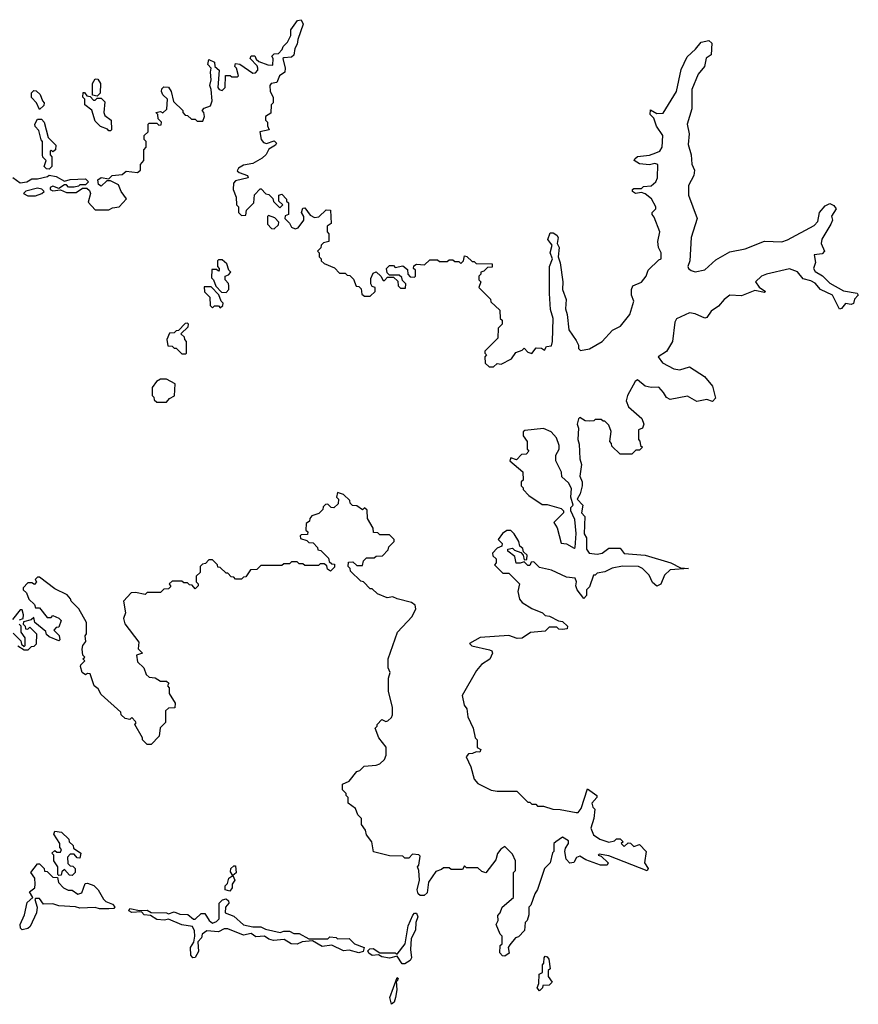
# Model space of a CAD drawing. Extents: x 2737564 to 2859580, y 876530 to 1012372.
# Tile 14 of 110: x 2821132 to 2825492, y 896040 to 901158. Entities that reach past the tile are written whole.
import ezdxf

# ---------------------------------------------------------------- set-up
doc = ezdxf.new("R2010")
doc.units = 0

msp = doc.modelspace()

# ---------------------------------------------------------------- linework, layer by layer
at = {"layer": '0CON05XD'}
for points in [[(2821537.5, 900325), (2821555, 900337.5), (2821595, 900330), (2821613, 900347), (2821665, 900352.5), (2821685, 900370), (2821745, 900362.5), (2821760, 900375), (2821760, 900405), (2821777.5, 900425), (2821778.3, 900481.7), (2821790, 900495), (2821790, 900525), (2821780, 900535), (2821780, 900555), (2821800, 900575), (2821800, 900615), (2821805, 900620), (2821845, 900620), (2821855, 900610), (2821868.3, 900611.7), (2821870, 900625), (2821851.7, 900641.7), (2821850, 900665), (2821840, 900675), (2821865, 900680), (2821877, 900673), (2821897, 900693), (2821900, 900745), (2821876.4, 900766.4), (2821870, 900785), (2821871.2, 900798.8), (2821881.2, 900808.8), (2821906, 900806), (2821920, 900785), (2821931.7, 900731.7), (2821980, 900685), (2821980, 900675), (2821991.7, 900661.7), (2822005, 900660), (2822025, 900640), (2822045, 900640), (2822055, 900630), (2822085, 900630), (2822092.5, 900655), (2822090, 900675), (2822080, 900685), (2822091.7, 900698.3), (2822125, 900710), (2822132.5, 900735), (2822127.5, 900795), (2822120, 900815), (2822127.5, 900845), (2822123.3, 900885), (2822127.5, 900905), (2822110, 900925), (2822115, 900950), (2822145, 900937.5), (2822147.5, 900915), (2822170, 900895), (2822162.5, 900805), (2822170, 900795), (2822185, 900790), (2822200, 900805), (2822201.7, 900868.3), (2822227, 900867), (2822235, 900860), (2822265, 900860), (2822270, 900865), (2822260, 900905), (2822250, 900915), (2822255, 900930), (2822277, 900927), (2822345, 900880), (2822358.3, 900881.7), (2822370, 900895), (2822370, 900905), (2822367.5, 900917.5), (2822330, 900955), (2822335, 900970), (2822355, 900970), (2822361.7, 900951.7), (2822375, 900940), (2822423, 900923), (2822448.3, 900921.7), (2822450, 900955), (2822442.5, 900967.5), (2822455, 900980), (2822478.3, 900981.7), (2822497, 901003), (2822501.7, 901018.3), (2822525, 901040), (2822542.5, 901075), (2822542.5, 901105), (2822576.4, 901153.6), (2822595, 901157.5), (2822606.2, 901135), (2822577.5, 901055), (2822575, 901030), (2822563, 901007), (2822556.7, 900973.3), (2822545, 900962.5), (2822505, 900960), (2822500, 900955), (2822512.5, 900905), (2822510, 900885), (2822482.5, 900865), (2822468.3, 900831.7), (2822440, 900825), (2822432.5, 900815), (2822433.6, 900783.6), (2822450, 900755), (2822450, 900725), (2822440, 900715), (2822438.3, 900671.7), (2822410, 900655), (2822410, 900635), (2822420, 900625), (2822420, 900605), (2822430, 900585), (2822380, 900575), (2822387.5, 900535), (2822399.3, 900519.3), (2822415, 900513.3), (2822455, 900527.5), (2822467.5, 900515), (2822462.5, 900505), (2822427.5, 900485), (2822413.6, 900456.4), (2822392.3, 900437.7), (2822345, 900410), (2822295, 900401.2), (2822270, 900385), (2822262.5, 900372.5), (2822273, 900363), (2822317, 900347), (2822320, 900335), (2822255, 900320), (2822243, 900307), (2822242.5, 900275), (2822257.5, 900235), (2822260, 900195), (2822270, 900185), (2822270, 900155), (2822285, 900140), (2822308.3, 900141.7), (2822311.7, 900168.3), (2822350, 900205), (2822353, 900247), (2822381.7, 900278.3), (2822388.3, 900278.3), (2822411.7, 900251.7), (2822428.3, 900248.3), (2822448.3, 900228.3), (2822451.7, 900211.7), (2822485, 900180), (2822500, 900195), (2822480, 900215), (2822480, 900245), (2822495, 900250), (2822520, 900225), (2822520, 900215), (2822530, 900205), (2822530, 900145), (2822511.7, 900138.3), (2822510, 900125), (2822535, 900100), (2822545, 900080), (2822565, 900070), (2822580, 900075), (2822610, 900115), (2822610, 900135), (2822597.5, 900155), (2822605, 900177.5), (2822615, 900180), (2822641.7, 900141.7), (2822665, 900130), (2822687, 900133), (2822725, 900170), (2822748.3, 900168.3), (2822751.7, 900098.3), (2822730, 900085), (2822730, 900055), (2822740, 900045), (2822740, 900005), (2822711.7, 899998.3), (2822700, 899985), (2822698.3, 899971.7), (2822680, 899955), (2822690, 899945), (2822690, 899925), (2822700, 899915), (2822700, 899905), (2822715, 899890), (2822768.3, 899868.3), (2822795, 899840), (2822825, 899840), (2822835, 899830), (2822848.3, 899828.3), (2822868.3, 899808.3), (2822881.7, 899771.7), (2822895, 899770), (2822908.3, 899758.3), (2822911.7, 899731.7), (2822925, 899720), (2822955, 899720), (2822980, 899745), (2822980, 899765), (2822965, 899770), (2822957.5, 899785), (2822957, 899813), (2822970, 899840), (2822985, 899847.5), (2823010, 899825), (2823021.7, 899801.7), (2823028.3, 899801.7), (2823045, 899820), (2823075, 899820), (2823098.3, 899798.3), (2823100, 899775), (2823111.7, 899761.7), (2823138.3, 899761.7), (2823140, 899785), (2823121.7, 899801.7), (2823118.3, 899818.3), (2823105, 899830), (2823055, 899830), (2823042.5, 899842.5), (2823040, 899865), (2823055, 899880), (2823075, 899880), (2823085, 899870), (2823125, 899877.5), (2823148.3, 899858.3), (2823150, 899835), (2823161.7, 899821.7), (2823185, 899820), (2823190, 899825), (2823190, 899855), (2823180, 899865), (2823181.7, 899878.3), (2823195, 899887.5), (2823237, 899883), (2823265, 899910), (2823305, 899910), (2823315, 899900), (2823355, 899900), (2823365, 899910), (2823385, 899910), (2823395, 899900), (2823415, 899900), (2823425, 899890), (2823440, 899905), (2823445, 899930), (2823457, 899927), (2823485, 899900), (2823495, 899900), (2823505, 899890), (2823588.3, 899888.3), (2823588.3, 899871.7), (2823565, 899870), (2823545, 899850), (2823530, 899845), (2823530, 899835), (2823520, 899825), (2823520, 899805), (2823530, 899795), (2823520, 899765), (2823580, 899705), (2823581.7, 899691.7), (2823628.3, 899648.3), (2823630, 899605), (2823640, 899595), (2823640, 899575), (2823620, 899555), (2823618.3, 899501.7), (2823550, 899435), (2823550, 899425), (2823560, 899415), (2823550, 899405), (2823551.7, 899371.7), (2823573, 899353), (2823595, 899352.5), (2823615, 899370), (2823635, 899367.5), (2823690, 899395), (2823711.7, 899428.3), (2823745, 899440), (2823755, 899450), (2823775, 899430), (2823795, 899422.5), (2823818.3, 899451.7), (2823845, 899450), (2823860, 899440), (2823871.7, 899458.3), (2823897, 899463), (2823902.5, 899485), (2823906.2, 899605), (2823891.7, 899651.7), (2823886.7, 899735), (2823887.5, 899875), (2823902.5, 899915), (2823890, 899945), (2823900, 899985), (2823893.6, 899993.6), (2823877.5, 900015), (2823890.7, 900049.3), (2823905, 900050), (2823925, 900037.5), (2823932.5, 900025), (2823927.5, 899995), (2823936.4, 899973.6), (2823932.5, 899925), (2823943, 899893), (2823956.2, 899795), (2823953.8, 899755), (2823973.6, 899703.6), (2823969.2, 899655), (2823979.2, 899625), (2823986.7, 899545), (2824025, 899490), (2824037.5, 899465), (2824038.3, 899448.3), (2824048.3, 899438.3), (2824095, 899446.7), (2824160, 899485), (2824215, 899543.3), (2824256.2, 899565), (2824303.8, 899625), (2824326, 899695), (2824313.3, 899725), (2824312.5, 899755), (2824320, 899775), (2824365, 899793.3), (2824390, 899825), (2824400, 899855), (2824455, 899910), (2824467.5, 899915), (2824467.5, 899945), (2824453.6, 899973.6), (2824450, 900005), (2824460, 900055), (2824431.7, 900131.7), (2824420, 900145), (2824420, 900155), (2824440, 900175), (2824440, 900185), (2824416.4, 900226.4), (2824385, 900252.5), (2824365, 900260), (2824333.9, 900253.9), (2824317.5, 900265), (2824317.5, 900275), (2824325, 900280), (2824365, 900280), (2824375, 900290), (2824415, 900293.3), (2824440, 900315), (2824447.5, 900335), (2824450, 900405), (2824435, 900410), (2824406.1, 900403.9), (2824355, 900407.5), (2824326.7, 900425), (2824330, 900435), (2824345, 900445.8), (2824406.1, 900453.9), (2824440, 900465), (2824460, 900475), (2824472.5, 900495), (2824476.7, 900555), (2824443.9, 900603.9), (2824430, 900645), (2824410, 900665), (2824411.7, 900688.3), (2824445, 900670), (2824478.3, 900671.7), (2824546.7, 900785), (2824570.7, 900899.3), (2824602.5, 900965), (2824646.4, 901003.6), (2824675, 901040), (2824715, 901050), (2824730, 901035), (2824727.5, 900975), (2824701.7, 900958.3), (2824692.5, 900915), (2824660, 900875), (2824627.5, 900795), (2824626.7, 900695), (2824602.5, 900615), (2824612.5, 900565), (2824608.3, 900508.3), (2824623.3, 900455), (2824627, 900407), (2824640, 900375), (2824637, 900347), (2824610, 900295), (2824608.8, 900245), (2824653.8, 900125), (2824624.1, 900025.9), (2824616, 899905), (2824606.2, 899875), (2824610, 899865), (2824623.2, 899853.2), (2824645, 899847.1), (2824695, 899857.5), (2824751.2, 899908.8), (2824825, 899951.2), (2824905, 899966.2), (2825005, 900006.7), (2825095, 900003.3), (2825125, 900013.3), (2825263, 900087), (2825281.7, 900108.3), (2825290, 900155), (2825320.7, 900189.3), (2825345, 900202.5), (2825365, 900192.5), (2825377.5, 900175), (2825353, 900137), (2825357.5, 900115), (2825350, 900095), (2825303, 900017), (2825300, 899995), (2825316.7, 899955), (2825305, 899941.2), (2825262.5, 899935), (2825270, 899895), (2825258.8, 899865), (2825268.8, 899848.8), (2825305.6, 899825.6), (2825345, 899787.5), (2825415, 899748.6), (2825485.7, 899735.7), (2825492.5, 899725), (2825473.3, 899705), (2825468.3, 899681.7), (2825455, 899677.5), (2825425, 899682.5), (2825405, 899656.7), (2825395, 899653.8), (2825358.8, 899725), (2825295.7, 899755.7), (2825268.3, 899788.3), (2825245, 899800.8), (2825205, 899811.4), (2825176.7, 899846.7), (2825135, 899862.5), (2825015, 899834.5), (2824988.8, 899825), (2824957.5, 899795), (2824977, 899767), (2825010, 899745), (2825005, 899740), (2824955, 899750), (2824885, 899722.5), (2824825, 899726), (2824795, 899703.8), (2824765, 899668), (2824727.3, 899642.7), (2824705, 899610), (2824695, 899606.7), (2824645, 899628), (2824615, 899633.8), (2824547.7, 899602.3), (2824538, 899585), (2824526.2, 899485), (2824495, 899433.3), (2824452.5, 899405), (2824473.9, 899373.9), (2824532.7, 899342.7), (2824565, 899338), (2824615, 899353.3), (2824693, 899303), (2824733.6, 899253.6), (2824749.3, 899190.7), (2824735, 899172.5), (2824705, 899183.3), (2824653.6, 899173.6), (2824605, 899201.2), (2824515, 899184), (2824494.3, 899194.3), (2824479.7, 899219.7)], [(2821535, 900760), (2821510, 900765), (2821510, 900825), (2821525, 900850), (2821538.3, 900848.3), (2821552.5, 900825), (2821550, 900775), (2821535, 900760)], [(2821235, 900690), (2821220, 900725), (2821193.6, 900753.6), (2821193, 900777), (2821205, 900790), (2821218.3, 900788.3), (2821238.3, 900768.3), (2821250, 900735), (2821260, 900725), (2821258.3, 900711.7), (2821235, 900690)], [(2821605, 900580), (2821595, 900580), (2821588.3, 900588.3), (2821553, 900603), (2821525, 900630), (2821507, 900687), (2821470, 900715), (2821470, 900745), (2821460, 900755), (2821461.7, 900778.3), (2821468.3, 900778.3), (2821481.7, 900761.7), (2821498.3, 900758.3), (2821515, 900740), (2821525, 900740), (2821535, 900750), (2821555, 900750), (2821575, 900730), (2821570, 900675), (2821575, 900660), (2821607.5, 900635), (2821610, 900585), (2821605, 900580)], [(2821285, 900380), (2821271.7, 900381.7), (2821260, 900395), (2821270, 900425), (2821253, 900443), (2821250, 900455), (2821250, 900525), (2821243, 900533), (2821231.7, 900581.7), (2821213, 900603), (2821210, 900615), (2821225, 900640), (2821245, 900640), (2821260, 900625), (2821280, 900545), (2821320, 900505), (2821318.3, 900481.7), (2821305, 900470), (2821295, 900480), (2821290, 900475), (2821290, 900455), (2821300, 900445), (2821300, 900395), (2821285, 900380)], [(2821097, 900337), (2821135, 900310), (2821170, 900315), (2821195, 900330), (2821225, 900330), (2821277, 900343), (2821285, 900350), (2821321.7, 900341.7), (2821365, 900317.5), (2821395, 900326.7), (2821475, 900330), (2821490, 900315), (2821475, 900300), (2821445, 900300), (2821437.5, 900292.5), (2821415, 900287.5), (2821385, 900287.5), (2821375, 900300), (2821365, 900300), (2821335, 900280), (2821305, 900292.5), (2821290, 900285), (2821290, 900275), (2821305, 900267.5), (2821345, 900272.5), (2821375, 900260), (2821425, 900260), (2821458.3, 900281.7), (2821481.7, 900281.7), (2821495, 900270), (2821500, 900255), (2821488.3, 900208.3), (2821525, 900170), (2821595, 900170), (2821615, 900180), (2821650, 900185), (2821687, 900227), (2821660, 900265), (2821645, 900300), (2821605, 900320), (2821585, 900320), (2821555, 900292.5), (2821541.7, 900301.7), (2821537.5, 900325)], [(2821215, 900242.5), (2821246.7, 900253.3), (2821260, 900265), (2821246.7, 900276.7), (2821225, 900282.5), (2821163.6, 900266.4), (2821152.5, 900255), (2821175, 900242.5), (2821215, 900242.5)], [(2822455, 900070), (2822478.3, 900091.7), (2822480, 900105), (2822458.3, 900128.3), (2822425, 900140), (2822420, 900135), (2822420, 900095), (2822441.7, 900071.7), (2822455, 900070)], [(2822205, 899740), (2822220, 899755), (2822220, 899775), (2822217, 899787), (2822200, 899805), (2822200, 899825), (2822218.3, 899831.7), (2822230, 899845), (2822220, 899855), (2822208.3, 899888.3), (2822185, 899910), (2822165, 899910), (2822160, 899905), (2822160, 899875), (2822170, 899865), (2822170, 899855), (2822165, 899850), (2822155, 899860), (2822131.7, 899858.3), (2822130, 899815), (2822140, 899805), (2822151.7, 899771.7), (2822181.7, 899741.7), (2822205, 899740)], [(2822175, 899660), (2822188.3, 899671.7), (2822190, 899685), (2822180, 899695), (2822168.3, 899728.3), (2822128.3, 899768.3), (2822091.7, 899768.3), (2822093, 899743), (2822120, 899715), (2822121.7, 899671.7), (2822135, 899660), (2822145, 899670), (2822165, 899670), (2822175, 899660)], [(2821995, 899420), (2822000, 899425), (2822000, 899485), (2821990, 899495), (2821988.3, 899508.3), (2821970, 899525), (2822008.3, 899561.7), (2822010, 899575), (2822005, 899580), (2821991.7, 899578.3), (2821958.3, 899541.7), (2821945, 899540), (2821935, 899530), (2821911.7, 899528.3), (2821897.5, 899495), (2821901.7, 899461.7), (2821925, 899460), (2821935, 899450), (2821945, 899450), (2821975, 899420), (2821995, 899420)], [(2824479.7, 899219.7), (2824455, 899248), (2824415, 899246), (2824385, 899252.5), (2824345, 899286.2), (2824333, 899277), (2824292, 899205), (2824286.1, 899176.1), (2824296.7, 899145), (2824367.5, 899085), (2824377.5, 899055), (2824370, 899035), (2824350, 899025), (2824350, 898975), (2824357, 898967), (2824360, 898945), (2824370, 898935), (2824355, 898920), (2824335, 898920), (2824315, 898900), (2824255, 898900), (2824211.7, 898941.7), (2824210, 898955), (2824200, 898965), (2824207, 899017), (2824195, 899050), (2824175, 899070), (2824165, 899070), (2824155, 899080), (2824125, 899080), (2824117, 899073), (2824095, 899070), (2824073, 899073), (2824045, 899090), (2824037, 899083), (2824031.2, 899055), (2824037.5, 899035), (2824034, 898975), (2824041.7, 898951.7), (2824043.8, 898875), (2824053.3, 898845), (2824043.8, 898785), (2824056.7, 898755), (2824057.5, 898735), (2824047, 898693), (2824030, 898665), (2824060, 898635), (2824052.5, 898595), (2824070, 898575), (2824066.7, 898485), (2824078.8, 898465), (2824080, 898405), (2824093.3, 898385), (2824135, 898380), (2824160, 898385), (2824195, 898410), (2824255, 898410), (2824275, 898382.5), (2824385, 898373.8), (2824517.5, 898335), (2824568.3, 898308.3), (2824610, 898305), (2824515, 898297.5), (2824485, 898270), (2824466.4, 898223.6), (2824445, 898212.5), (2824421.7, 898231.7), (2824405, 898270), (2824370, 898305), (2824350, 898315), (2824266.4, 898316.4), (2824213, 898307), (2824175, 898287.5), (2824135, 898280), (2824125, 898270), (2824115, 898270), (2824095, 898210), (2824080, 898195), (2824080, 898165), (2824065, 898150), (2824030, 898195), (2824023.3, 898215), (2824027.5, 898235), (2824020, 898255), (2823975, 898260), (2823897, 898297), (2823835, 898310), (2823805, 898340), (2823791.7, 898338.3), (2823785, 898320), (2823775, 898320), (2823755, 898340), (2823735, 898332.5), (2823713.3, 898333.3), (2823707, 898367), (2823670, 898395), (2823670, 898405), (2823695, 898410), (2823705, 898400), (2823738.3, 898388.3), (2823750, 898375), (2823755, 898350), (2823768.3, 898351.7), (2823770, 898375), (2823751.7, 898391.7), (2823748.3, 898408.3), (2823731.7, 898421.7), (2823727.5, 898445), (2823703.3, 898485), (2823685, 898503.3), (2823665, 898503.3), (2823642.3, 898487.7), (2823620, 898455), (2823640, 898435), (2823638.3, 898421.7), (2823615, 898410), (2823590, 898385), (2823591.7, 898371.7), (2823610, 898355), (2823610, 898335), (2823600, 898325), (2823645, 898280), (2823675, 898280), (2823730, 898225), (2823722.5, 898185), (2823731.2, 898145), (2823745, 898128.8), (2823795, 898097.5), (2823850, 898075), (2823865, 898060), (2823887, 898057), (2823933, 898033), (2823955, 898030), (2823980, 898005), (2823978.3, 897991.7), (2823955, 897987.5), (2823935, 897990), (2823925, 898000), (2823885, 898000), (2823865, 897980), (2823788.3, 897971.7), (2823745, 897942.5), (2823718.3, 897941.7), (2823675, 897957.5), (2823527, 897947), (2823470, 897915), (2823483, 897903), (2823575, 897882.5), (2823586.4, 897876.4), (2823590, 897865), (2823576.4, 897833.6), (2823533.6, 897806.4), (2823507.5, 897775), (2823433.3, 897645), (2823442.5, 897595), (2823457.5, 897575), (2823462.5, 897535), (2823490, 897475), (2823500, 897425), (2823510, 897415), (2823510, 897375), (2823530, 897365), (2823525, 897350), (2823505, 897352.5), (2823486.4, 897343.6), (2823465, 897342.5), (2823453.6, 897326.4), (2823477.5, 897275), (2823495, 897210), (2823515, 897187.5), (2823583.6, 897153.6), (2823615, 897147.5), (2823717, 897147), (2823775, 897090), (2823785, 897090), (2823795, 897080), (2823815, 897080), (2823825, 897070), (2823855, 897070), (2823903.6, 897053.6), (2823943, 897053), (2824025, 897036.7), (2824035, 897037.5), (2824051.7, 897058.3), (2824085, 897160), (2824132.5, 897125), (2824132.5, 897115), (2824107.5, 897085), (2824112.5, 897065), (2824122.5, 897055), (2824116.7, 897005), (2824102.5, 896955), (2824115, 896920), (2824148.3, 896898.3), (2824195, 896882.5), (2824225, 896890), (2824235, 896900), (2824255, 896900), (2824270, 896885), (2824260, 896875), (2824275, 896860), (2824295, 896880), (2824308.3, 896878.3), (2824325, 896860), (2824355, 896870), (2824390, 896835), (2824380, 896775), (2824400, 896745), (2824395, 896733.3), (2824195, 896812), (2824145, 896820), (2824140, 896815), (2824155, 896810), (2824192.5, 896775), (2824186.2, 896763.8), (2824152.7, 896762.7), (2824075, 896791.2), (2824045, 896810), (2824027, 896803), (2824013, 896777), (2823993, 896773), (2823974.1, 896794.1), (2823966.2, 896835), (2823969.3, 896850.7), (2823986, 896875), (2823985, 896890), (2823955, 896908), (2823920, 896885), (2823910, 896875), (2823910, 896835), (2823903, 896827), (2823890, 896775), (2823860, 896745), (2823823.6, 896636.4), (2823810, 896615), (2823790, 896555), (2823780, 896545), (2823780, 896505), (2823770, 896475), (2823760, 896465), (2823757, 896423), (2823725, 896390), (2823710, 896385), (2823680.7, 896349.3), (2823672.5, 896335), (2823677.5, 896305), (2823655, 896290), (2823641.7, 896291.7), (2823628.3, 896308.3), (2823630, 896345), (2823640, 896355), (2823640, 896395), (2823630, 896405), (2823610, 896455), (2823620, 896475), (2823618.3, 896501.7), (2823630, 896515), (2823640, 896545), (2823700, 896595), (2823700, 896725), (2823710, 896735), (2823710, 896785), (2823695, 896820), (2823655, 896860), (2823633.6, 896846.4), (2823616.7, 896823.3), (2823608.3, 896791.7), (2823555, 896722.5), (2823535, 896730), (2823515, 896750), (2823455, 896750), (2823445, 896760), (2823435, 896740), (2823375, 896740), (2823365, 896750), (2823335, 896750), (2823325, 896740), (2823295, 896730), (2823257.5, 896675), (2823250, 896620), (2823235, 896606), (2823215, 896606), (2823203.8, 896615), (2823199.2, 896635), (2823210, 896685), (2823207.5, 896735), (2823200, 896755), (2823207, 896763), (2823215, 896810), (2823207, 896817), (2823175, 896820), (2823155, 896800), (2823135, 896800), (2823125, 896810), (2823055, 896812.5), (2822971.7, 896831.7), (2822962.5, 896885), (2822935, 896920), (2822930, 896945), (2822910, 896975), (2822910, 897005), (2822890, 897025), (2822878.3, 897058.3), (2822840, 897085), (2822840, 897115), (2822830, 897125), (2822830, 897135), (2822810, 897155), (2822810, 897185), (2822845, 897200), (2822885, 897250), (2822900, 897255), (2822923, 897277), (2822985, 897282.5), (2823005, 897290), (2823028.3, 897311.7), (2823037.5, 897335), (2823037, 897377), (2823000, 897425), (2822980, 897475), (2822990, 897485), (2822990, 897495), (2823015, 897520), (2823035, 897510), (2823047, 897513), (2823065, 897530), (2823070, 897545), (2823070, 897585), (2823050, 897665), (2823050, 897735), (2823057.5, 897765), (2823048.3, 897788.3), (2823047.5, 897835), (2823096.4, 897973.6), (2823172.5, 898055), (2823192.5, 898095), (2823187.5, 898115), (2823168.8, 898128.8), (2823095, 898147.5), (2823073, 898157), (2823043, 898153), (2822993, 898173), (2822965, 898200), (2822955, 898200), (2822920, 898235), (2822905, 898240), (2822851.7, 898291.7), (2822850, 898305), (2822840, 898315), (2822841.7, 898338.3), (2822865, 898340), (2822885, 898320), (2822915, 898320), (2822920, 898345), (2822935, 898360), (2822975, 898360), (2822985, 898370), (2823018.3, 898371.7), (2823048.3, 898401.7), (2823051.7, 898418.3), (2823080, 898445), (2823080, 898455), (2823055, 898480), (2823005, 898480), (2822995, 898490), (2822971.7, 898491.7), (2822970, 898515), (2822940, 898565), (2822938.3, 898608.3), (2822925, 898620), (2822915, 898610), (2822885, 898630), (2822861.7, 898631.7), (2822850, 898645), (2822848.3, 898658.3), (2822815, 898690), (2822785, 898700), (2822780, 898675), (2822790, 898665), (2822788.3, 898641.7), (2822765, 898620), (2822751.7, 898621.7), (2822735, 898640), (2822721.7, 898638.3), (2822710, 898625), (2822708.3, 898611.7), (2822688.3, 898591.7), (2822651.7, 898578.3), (2822640, 898565), (2822638.3, 898551.7), (2822621.7, 898538.3), (2822620, 898505), (2822630, 898495), (2822628.3, 898481.7), (2822595, 898480), (2822590, 898475), (2822591.7, 898461.7), (2822625, 898450), (2822635, 898440), (2822658.3, 898438.3), (2822680, 898415), (2822681.7, 898401.7), (2822698.3, 898398.3), (2822738.3, 898358.3), (2822741.7, 898341.7), (2822755, 898330), (2822768.3, 898328.3), (2822768.3, 898311.7), (2822748.3, 898291.7), (2822731.7, 898301.7), (2822728.3, 898318.3), (2822715, 898330), (2822695, 898330), (2822685, 898320), (2822615, 898320), (2822605, 898330), (2822585, 898330), (2822575, 898340), (2822545, 898340), (2822535, 898330), (2822505, 898330), (2822495, 898320), (2822385, 898320), (2822365, 898300), (2822331.7, 898298.3), (2822308.3, 898261.7), (2822295, 898260), (2822285, 898250), (2822255, 898250), (2822245, 898260), (2822231.7, 898261.7), (2822215, 898280), (2822205, 898280), (2822175, 898310), (2822161.7, 898311.7), (2822160, 898325), (2822135, 898350), (2822115, 898350), (2822098.3, 898331.7), (2822081.7, 898328.3), (2822070, 898315), (2822070, 898285), (2822050, 898265), (2822050, 898235), (2822060, 898225), (2822060, 898215), (2822045, 898200), (2822028.3, 898218.3), (2822015, 898220), (2822005, 898230), (2821985, 898230), (2821975, 898240), (2821925, 898240), (2821910, 898225), (2821918.3, 898211.7), (2821905, 898200), (2821881.7, 898198.3), (2821865, 898180), (2821795, 898180), (2821785, 898170), (2821735, 898180), (2821711.7, 898178.3), (2821672.5, 898135), (2821682.5, 898075), (2821672.5, 898045), (2821678.3, 898018.3)], [(2821895, 899170), (2821911.7, 899188.3), (2821937, 899203), (2821940, 899265), (2821895, 899290), (2821865, 899290), (2821843.6, 899276.4), (2821820, 899245), (2821820, 899205), (2821830, 899195), (2821831.7, 899181.7), (2821845, 899170), (2821895, 899170)], [(2824015, 898410), (2824020, 898415), (2824026.2, 898486.2), (2824019.3, 898559.3), (2823997.5, 898605), (2823998.3, 898621.7), (2824010, 898635), (2823997.5, 898675), (2824001.7, 898721.7), (2823985, 898750), (2823951.7, 898781.7), (2823950, 898805), (2823920, 898865), (2823920, 898895), (2823937.5, 898925), (2823937.5, 898945), (2823923.3, 898985), (2823896.1, 899016.1), (2823855, 899032.5), (2823758.3, 899021.7), (2823750, 899015), (2823750, 898995), (2823770, 898965), (2823770, 898925), (2823780, 898915), (2823765, 898900), (2823741.7, 898898.3), (2823715, 898870), (2823685, 898880), (2823680, 898865), (2823748.3, 898808.3), (2823750, 898765), (2823740, 898755), (2823740, 898735), (2823750, 898725), (2823750, 898715), (2823780, 898685), (2823848.3, 898638.3), (2823875, 898637.5), (2823947, 898617), (2823960, 898605), (2823960, 898595), (2823910, 898545), (2823926.4, 898516.4), (2823947, 898437), (2823975, 898432.5), (2824015, 898410)], [(2821678.3, 898018.3), (2821751.7, 897921.7), (2821748.3, 897888.3), (2821770, 897865), (2821740, 897855), (2821745, 897820), (2821778.3, 897788.3), (2821790, 897755), (2821805, 897740), (2821837, 897737), (2821865, 897720), (2821895, 897720), (2821908.3, 897708.3), (2821900, 897695), (2821910, 897685), (2821910, 897655), (2821940, 897605), (2821938.3, 897581.7), (2821905, 897580), (2821890, 897565), (2821890, 897505), (2821863, 897477), (2821857, 897433), (2821815, 897390), (2821795, 897390), (2821770, 897415), (2821770, 897425), (2821730, 897495), (2821737, 897503), (2821735, 897510), (2821715, 897530), (2821705, 897520), (2821680, 897525), (2821660, 897545), (2821658.3, 897558.3), (2821555, 897650), (2821539.3, 897679.3), (2821520, 897695), (2821498.3, 897758.3), (2821485, 897760), (2821475, 897752.5), (2821457.5, 897765), (2821447.5, 897795), (2821450, 897805), (2821470, 897825), (2821460, 897835), (2821470, 897845), (2821460, 897855), (2821457.5, 897885), (2821460, 897905), (2821476.7, 897925), (2821472.5, 897955), (2821480, 897965), (2821480, 898025), (2821440, 898095), (2821400, 898135), (2821397, 898147), (2821378.3, 898168.3), (2821315, 898200), (2821235, 898260), (2821225, 898260), (2821211.7, 898248.3), (2821220, 898235), (2821208.3, 898221.7), (2821195, 898230), (2821175, 898230), (2821150, 898205), (2821150, 898195), (2821168.3, 898178.3), (2821180, 898145), (2821208.3, 898118.3), (2821215, 898100), (2821235, 898100), (2821275, 898050), (2821295, 898050), (2821305, 898060), (2821335, 898047.5), (2821347.5, 898035), (2821335, 898000), (2821321.7, 897998.3), (2821310, 897985), (2821337, 897957), (2821340, 897935), (2821335, 897930), (2821285, 897950), (2821271.7, 897961.7), (2821268.3, 897978.3), (2821210, 898025), (2821205, 898050), (2821191.7, 898038.3), (2821151.7, 898028.3), (2821150, 898015), (2821160, 898005), (2821161.7, 897991.7), (2821175, 897990), (2821185, 898000), (2821220, 897965), (2821218.3, 897911.7), (2821205, 897900), (2821191.7, 897898.3), (2821175, 897880), (2821155, 897880), (2821121.7, 897901.7)], [(2821131.7, 898038.3), (2821150, 898045), (2821152.5, 898065), (2821145, 898090), (2821135, 898090), (2821095, 898040)], [(2821098.3, 897968.3), (2821138.3, 897928.3), (2821141.7, 897911.7), (2821155, 897900), (2821160, 897905), (2821160, 897945), (2821140, 897975), (2821140, 898005), (2821130, 898015)], [(2821405, 896710), (2821391.7, 896711.7), (2821365, 896740), (2821351.7, 896728.3), (2821348.3, 896711.7), (2821335, 896710), (2821330, 896715), (2821330, 896755), (2821310, 896785), (2821310, 896815), (2821300, 896825), (2821315, 896840), (2821325, 896830), (2821345, 896830), (2821350, 896845), (2821340, 896855), (2821340, 896875), (2821310, 896925), (2821315, 896940), (2821350, 896935), (2821388.3, 896898.3), (2821390, 896885), (2821410, 896865), (2821411.7, 896851.7), (2821450, 896825), (2821445, 896800), (2821431.7, 896801.7), (2821415, 896820), (2821395, 896820), (2821380, 896805), (2821381.7, 896771.7), (2821395, 896760), (2821408.3, 896758.3), (2821420, 896745), (2821420, 896725), (2821405, 896710)], [(2821145, 896426.7), (2821136, 896436), (2821134, 896455), (2821156.2, 896505), (2821171.4, 896568.6), (2821200, 896595), (2821183.3, 896625), (2821210, 896645), (2821212.5, 896665), (2821210, 896695), (2821190, 896725), (2821225, 896770), (2821235, 896770), (2821260, 896745), (2821261.7, 896731.7), (2821275, 896730), (2821305, 896700), (2821328.3, 896698.3), (2821333, 896673), (2821360, 896645), (2821383.6, 896633.6), (2821405, 896632.5), (2821435, 896612.5), (2821455, 896620), (2821471.7, 896668.3), (2821485, 896670), (2821518.3, 896658.3), (2821540, 896635), (2821567, 896587), (2821580, 896575), (2821615, 896560), (2821627, 896547), (2821621.7, 896538.3), (2821595, 896536.7), (2821546.4, 896536.4), (2821525, 896542.5), (2821445, 896540), (2821423, 896547), (2821335, 896552.5), (2821305, 896562.5), (2821255, 896560), (2821235, 896590), (2821215, 896590), (2821210, 896585), (2821222.5, 896545), (2821220, 896515), (2821186.2, 896443.8), (2821175, 896433.3), (2821145, 896426.7)], [(2822225, 896627.5), (2822200, 896635), (2822200, 896655), (2822211.7, 896668.3), (2822220, 896695), (2822240, 896710), (2822228.3, 896728.3), (2822230, 896745), (2822245, 896760), (2822255, 896760), (2822257, 896723), (2822240, 896710), (2822250, 896685), (2822237.5, 896665), (2822237.5, 896645), (2822225, 896627.5)], [(2822031.7, 896281.7), (2822022.5, 896295), (2822020, 896335), (2822037, 896363), (2822042.5, 896395), (2822041.7, 896421.7), (2822030, 896445), (2821975, 896453.3), (2821905, 896482.5), (2821885, 896476.7), (2821845, 896480), (2821811.7, 896501.7), (2821780, 896505), (2821765, 896520), (2821715, 896517.5), (2821700, 896525), (2821705, 896537.5), (2821755, 896527.5), (2821795, 896528.8), (2821816.4, 896516.4), (2821895, 896516.2), (2821905, 896510), (2821935, 896520), (2821965, 896508.8), (2822006, 896506), (2822035, 896482.5), (2822045, 896482.5), (2822075, 896512.5), (2822095, 896512.5), (2822117.5, 896475), (2822135, 896462.5), (2822155, 896470), (2822170, 896485), (2822170, 896565), (2822186.4, 896583.6), (2822205, 896587.5), (2822218.3, 896578.3), (2822220, 896565), (2822202.5, 896545), (2822200, 896515), (2822245, 896497.5), (2822295, 896452.5), (2822345, 896442.5), (2822385, 896442.5), (2822410.7, 896430.7), (2822487, 896413), (2822505, 896420), (2822535, 896420), (2822558.3, 896408.3), (2822585, 896407.5), (2822635, 896380), (2822735, 896380), (2822745, 896390), (2822777, 896387), (2822785, 896380), (2822845, 896382.5), (2822872.5, 896355), (2822922.5, 896335), (2822917.5, 896315), (2822895, 896308), (2822845, 896320.8), (2822815, 896318.6), (2822755, 896346.7), (2822705, 896340), (2822655, 896370), (2822600, 896365), (2822575, 896352.5), (2822543.6, 896353.6), (2822506.4, 896376.4), (2822452.3, 896372.3), (2822428.3, 896378.3), (2822405, 896393.3), (2822360.7, 896390.7), (2822335, 896407.5), (2822295, 896400), (2822215, 896432.5), (2822195, 896432.5), (2822165, 896417.5), (2822105, 896422.5), (2822080, 896405), (2822077.5, 896385), (2822057.5, 896365), (2822062, 896315), (2822045, 896282.5), (2822031.7, 896281.7)], [(2823135, 896250), (2823120.7, 896250.7), (2823095, 896290), (2823055, 896280), (2823015, 896287.5), (2822997.5, 896297.5), (2822965, 896294.2), (2822946.7, 896305), (2822942.5, 896317.5), (2822952, 896328), (2822969.5, 896329.5), (2823005, 896307.5), (2823085, 896307.5), (2823095, 896300), (2823135.8, 896354.2), (2823151.7, 896448.3), (2823176, 896504), (2823185, 896513.3), (2823195, 896513.3), (2823202, 896495), (2823192, 896465), (2823190, 896425), (2823168.3, 896381.7), (2823163.3, 896325), (2823169.3, 896280.7), (2823161.7, 896268.3), (2823135, 896250)], [(2823835, 896110), (2823823.3, 896125), (2823831.7, 896148.3), (2823832.5, 896197.5), (2823850, 896205), (2823850, 896245), (2823857, 896253), (2823858.3, 896281.7), (2823865, 896290), (2823875, 896287.5), (2823882.5, 896275), (2823890, 896225), (2823880, 896215), (2823880, 896185), (2823900, 896155), (2823885, 896140), (2823851.7, 896138.3), (2823850, 896125), (2823835, 896110)], [(2823065, 896040), (2823056.7, 896075), (2823095, 896180), (2823100, 896175), (2823095, 896160), (2823090, 896160), (2823092.5, 896115), (2823086.2, 896075), (2823078.3, 896051.7), (2823065, 896040)]]:
    msp.add_lwpolyline(points, dxfattribs=at)

doc.saveas('drawing.dxf')
